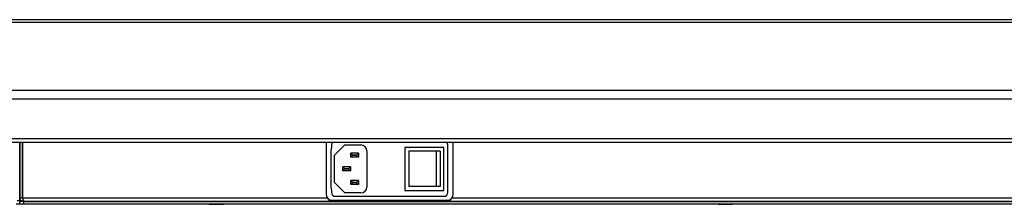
# Model space of a CAD drawing. Header units: millimetres. Extents: x 0 to 844, y -2 to 552.
# Tile 4 of 65: x 228 to 278, y 75 to 85. Entities that reach past the tile are written whole.
import ezdxf

# ---------------------------------------------------------------- set-up
doc = ezdxf.new("R2010")
doc.units = ezdxf.units.MM

msp = doc.modelspace()

# ---------------------------------------------------------------- linework, layer by layer
at = {"color": 7, "linetype": 'Continuous', "lineweight": 25}
for p, q in [((366.955729, 84.6232), (142.014257, 84.6232)), ((367.105729, 84.4732), (141.864257, 84.4732)), ((367.105729, 81.006226), (141.864257, 81.006226)), ((366.919741, 80.557213), (142.050244, 80.557213)), ((364.903716, 78.541188), (144.06627, 78.541188)), ((364.454703, 78.3552), (144.515282, 78.3552)), ((228.024993, 75.372904), (228.024993, 78.3552)), ((228.024993, 78.3552), (228.024993, 75.524796)), ((228.146405, 78.3552), (228.146405, 75.524796)), ((228.160547, 78.0556), (228.146405, 78.0556)), ((228.160547, 78.3552), (228.160547, 75.524796)), ((243.680301, 78.3552), (243.674993, 78.299012)), ((243.674993, 78.299012), (243.674993, 75.699012)), ((243.949993, 78.199012), (243.949993, 78.075934)), ((244.110223, 77.698782), (244.634733, 78.223292)), ((244.634733, 78.223292), (245.458963, 78.223292)), ((249.699993, 78.099012), (247.699993, 78.099012)), ((247.699993, 78.099012), (247.699993, 75.899012)), ((249.699993, 75.899012), (249.699993, 78.099012)), ((249.899993, 75.799012), (249.899993, 78.199012)), ((250.174993, 78.299012), (250.169684, 78.3552)), ((250.174993, 75.699012), (250.174993, 78.299012)), ((243.920993, 77.913412), (243.920993, 76.084612)), ((244.110223, 76.299242), (244.110223, 77.698782)), ((245.018273, 77.714657), (244.933183, 77.799747)), ((245.331963, 77.799747), (244.933183, 77.799747)), ((244.933183, 77.600357), (244.933183, 77.799747)), ((245.018273, 77.685447), (244.933183, 77.600357)), ((245.331963, 77.600357), (244.933183, 77.600357)), ((245.018273, 77.714657), (245.246873, 77.714657)), ((245.018273, 77.685447), (245.018273, 77.714657)), ((245.246873, 77.685447), (245.018273, 77.685447)), ((245.331963, 77.799747), (245.246873, 77.714657)), ((245.246873, 77.685447), (245.246873, 77.714657)), ((245.246873, 77.685447), (245.331963, 77.600357)), ((245.331963, 77.799747), (245.331963, 77.600357)), ((245.758683, 77.923572), (245.758683, 76.074452)), ((249.299366, 77.899012), (247.899993, 77.899012)), ((247.899993, 77.899012), (247.899993, 76.099012)), ((249.499993, 77.899012), (249.299366, 77.899012)), ((249.299366, 77.899012), (249.299366, 76.099012)), ((249.499993, 77.899012), (249.499993, 76.099012)), ((244.535673, 77.098707), (244.620763, 77.013617)), ((244.931913, 77.098707), (244.535673, 77.098707)), ((244.535673, 76.899317), (244.535673, 77.098707)), ((244.620763, 76.984407), (244.535673, 76.899317)), ((244.620763, 76.984407), (244.620763, 77.013617)), ((244.620763, 77.013617), (244.846823, 77.013617)), ((244.846823, 76.984407), (244.620763, 76.984407)), ((244.931913, 77.098707), (244.846823, 77.013617)), ((244.846823, 76.984407), (244.846823, 77.013617)), ((244.846823, 76.984407), (244.931913, 76.899317)), ((244.931913, 77.098707), (244.931913, 76.899317)), ((244.931913, 76.899317), (244.535673, 76.899317)), ((244.634733, 75.774732), (244.110223, 76.299242)), ((244.933183, 76.200817), (244.933183, 76.400207)), ((245.018273, 76.315117), (244.933183, 76.400207)), ((245.331963, 76.400207), (244.933183, 76.400207)), ((245.018273, 76.285907), (244.933183, 76.200817)), ((245.331963, 76.200817), (244.933183, 76.200817)), ((245.018273, 76.285907), (245.018273, 76.315117)), ((245.018273, 76.315117), (245.246873, 76.315117)), ((245.246873, 76.285907), (245.018273, 76.285907)), ((245.331963, 76.400207), (245.246873, 76.315117)), ((245.246873, 76.285907), (245.246873, 76.315117)), ((245.246873, 76.285907), (245.331963, 76.200817)), ((245.331963, 76.400207), (245.331963, 76.200817)), ((249.299366, 76.099012), (247.899993, 76.099012)), ((249.499993, 76.099012), (249.299366, 76.099012)), ((228.146405, 75.524796), (228.024993, 75.524796)), ((228.146405, 75.790532), (228.160547, 75.790532)), ((243.949993, 75.922091), (243.949993, 75.799012)), ((244.149993, 75.599012), (249.699993, 75.599012)), ((245.458963, 75.774732), (244.634733, 75.774732)), ((247.699993, 75.899012), (249.699993, 75.899012)), ((228.024993, 75.190532), (227.842621, 75.190532)), ((228.024993, 75.372904), (227.903581, 75.372904)), ((228.024993, 75.190532), (228.024993, 75.339884)), ((228.224993, 75.339884), (228.024993, 75.339884)), ((228.224993, 75.190532), (228.024993, 75.190532)), ((228.207365, 75.344964), (228.207365, 75.419495)), ((228.207365, 75.342424), (228.207365, 75.344964)), ((228.271405, 75.344964), (228.207365, 75.344964)), ((228.207365, 75.342424), (228.278075, 75.342424)), ((228.224993, 75.339884), (228.224993, 75.190532)), ((228.224993, 75.339884), (323.998793, 75.339884)), ((323.998793, 75.190532), (228.224993, 75.190532)), ((228.278075, 75.342424), (243.819993, 75.342424)), ((230.024993, 75.339884), (230.024993, 75.342424)), ((237.705489, 75.190278), (237.705489, 75.190532)), ((237.705489, 75.190278), (237.890241, 75.190278)), ((237.805493, 75.342424), (237.805493, 75.339884)), ((237.890241, 75.190278), (237.890241, 75.190532)), ((237.890241, 75.190278), (238.259745, 75.190278)), ((238.259745, 75.190278), (238.259745, 75.190532)), ((238.259745, 75.190278), (238.444497, 75.190278)), ((238.344493, 75.339884), (238.344493, 75.342424)), ((238.444497, 75.190278), (238.444497, 75.190532)), ((243.819993, 75.442156), (243.819993, 75.342424)), ((243.819993, 75.342424), (243.921593, 75.342424)), ((243.921593, 75.403803), (243.921593, 75.342424)), ((244.026885, 75.342424), (243.921593, 75.342424)), ((243.974993, 75.399012), (249.874993, 75.399012)), ((244.026885, 75.399012), (244.026885, 75.342424)), ((249.8231, 75.342424), (244.026885, 75.342424)), ((249.8231, 75.399012), (249.8231, 75.342424)), ((249.928393, 75.342424), (249.8231, 75.342424)), ((249.928393, 75.403803), (249.928393, 75.342424)), ((249.928393, 75.342424), (250.029993, 75.342424)), ((250.029993, 75.342424), (250.029993, 75.442156)), ((250.029993, 75.342424), (323.82191, 75.342424)), ((263.705489, 75.190278), (263.705489, 75.190532)), ((263.705489, 75.190278), (263.890241, 75.190278)), ((263.805493, 75.342424), (263.805493, 75.339884)), ((263.890241, 75.190278), (263.890241, 75.190532)), ((263.890241, 75.190278), (264.259745, 75.190278)), ((264.259745, 75.190278), (264.259745, 75.190532)), ((264.259745, 75.190278), (264.444497, 75.190278)), ((264.344493, 75.339884), (264.344493, 75.342424)), ((264.444497, 75.190278), (264.444497, 75.190532)), ((274.984664, 75.339884), (274.984664, 75.342424)), ((276.484201, 75.339884), (276.484201, 75.342424))]:
    msp.add_line(p, q, dxfattribs=at)
at = {"color": 8, "linetype": 'Continuous', "lineweight": 25}
for p, q in [((228.160547, 75.524796), (243.730762, 75.524796)), ((250.119224, 75.524796), (323.939439, 75.524796)), ((228.108994, 75.372904), (228.024993, 75.372904))]:
    msp.add_line(p, q, dxfattribs=at)
at = {"color": 7, "linetype": 'Continuous', "lineweight": 25}
for centre, radius, start, end in [((244.390893, 77.913412), 0.4699, 159.7654679, 180), ((244.149993, 78.199012), 0.2, 128.6532783, 180), ((245.458963, 77.923572), 0.29972, 0, 90), ((249.699993, 78.199012), 0.2, 0, 51.3467217), ((244.390893, 76.084612), 0.4699, 180, 200.2345321), ((245.458963, 76.074452), 0.29972, 270, 0), ((243.974993, 75.699012), 0.3, 180, 270), ((244.149993, 75.799012), 0.2, 180, 270), ((249.699993, 75.799012), 0.2, 270, 0), ((249.874993, 75.699012), 0.3, 270, 0)]:
    msp.add_arc(centre, radius, start, end, dxfattribs=at)
for points in [[(228.024993, 75.524796), (228.026762, 75.505654), (228.030579, 75.464373), (228.062637, 75.407518), (228.113627, 75.363732), (228.165695, 75.344464), (228.197569, 75.342904), (228.207365, 75.342424)], [(228.278075, 75.342424), (228.270221, 75.344194), (228.253283, 75.34801), (228.227204, 75.380069), (228.199923, 75.431058), (228.177645, 75.483126), (228.164566, 75.515), (228.160547, 75.524796)]]:
    msp.add_open_spline(points, degree=3, knots=[0, 0, 0, 0, 0.200666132, 0.432758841, 0.664884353, 0.897009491, 1, 1, 1, 1], dxfattribs=at)

doc.saveas('drawing.dxf')
